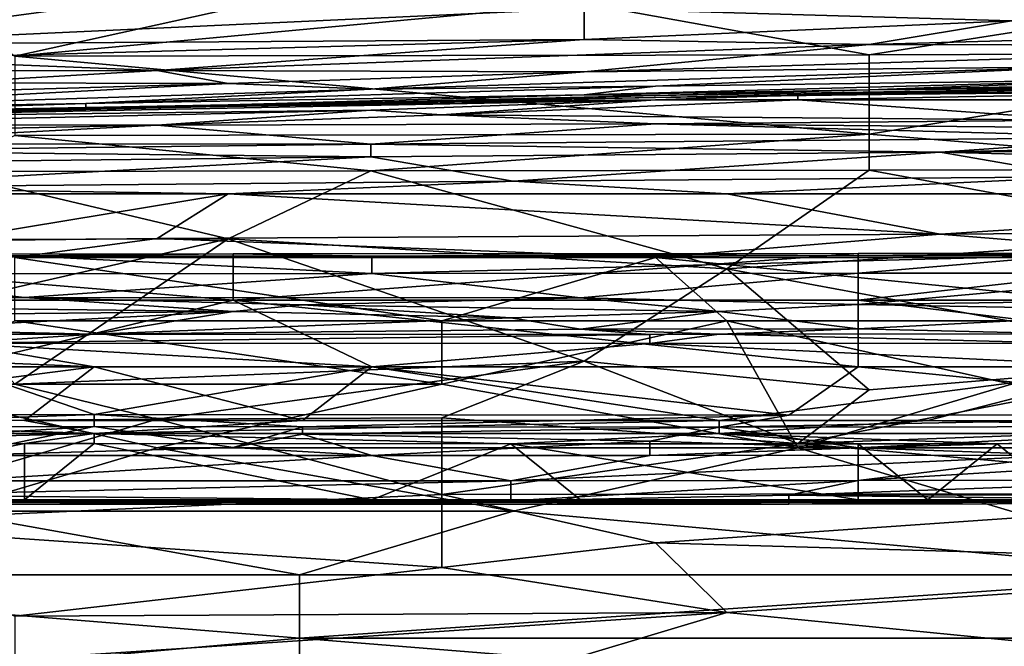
# Model space of a CAD drawing. Extents: x -1.05 to 1.05, y -0.36 to 0.36.
# Tile 97 of 226: x -0.4948 to -0.4151, y 0.2394 to 0.2901. Entities that reach past the tile are written whole.
import ezdxf

# ---------------------------------------------------------------- set-up
doc = ezdxf.new("R2010")
doc.units = 0

msp = doc.modelspace()

# ---------------------------------------------------------------- linework, layer by layer
for points in [[(-0.500958, 0.291403, 0.805605), (-0.495199, 0.287143, 0.799772), (-0.460643, 0.294773, 0.809601)], [(-0.495199, 0.287143, 0.799772), (-0.449125, 0.291403, 0.805666), (-0.460643, 0.294773, 0.809601)], [(-0.512476, 0.288078, 0.504879), (-0.48368, 0.292002, 0.519624), (-0.449125, 0.290994, 0.504879)], [(-0.500958, 0.290199, 0.514709), (-0.48368, 0.292002, 0.519624), (-0.512476, 0.288078, 0.504879)], [(-0.512476, 0.288078, 0.504879), (-0.449125, 0.290994, 0.504879), (-0.449125, 0.288503, 0.490135)], [(-0.449125, 0.291403, 0.805666), (-0.495199, 0.287143, 0.799772), (-0.426087, 0.287264, 0.799772)], [(-0.449125, 0.291403, 0.805666), (-0.426087, 0.287264, 0.799772), (-0.40305, 0.290859, 0.804687)], [(-0.449125, 0.290994, 0.504879), (-0.40881, 0.291091, 0.49505), (-0.414569, 0.289996, 0.490135)], [(-0.449125, 0.288503, 0.490135), (-0.449125, 0.290994, 0.504879), (-0.414569, 0.289996, 0.490135)], [(-0.426087, 0.287264, 0.799772), (-0.385773, 0.28739, 0.799772), (-0.40305, 0.290859, 0.804687)], [(-0.426087, 0.288084, 0.480305), (-0.449125, 0.288503, 0.490135), (-0.414569, 0.289996, 0.490135)], [(-0.426087, 0.288084, 0.480305), (-0.414569, 0.289996, 0.490135), (-0.368495, 0.289685, 0.47539)], [(-0.426087, 0.288084, 0.480305), (-0.368495, 0.289685, 0.47539), (-0.380013, 0.287994, 0.46556)], [(-0.506717, 0.286914, 0.49505), (-0.512476, 0.288078, 0.504879), (-0.449125, 0.288503, 0.490135)], [(-0.48368, 0.285994, 0.480305), (-0.506717, 0.286914, 0.49505), (-0.449125, 0.288503, 0.490135)], [(-0.48368, 0.285994, 0.480305), (-0.449125, 0.288503, 0.490135), (-0.426087, 0.288084, 0.480305)], [(-0.48368, 0.285994, 0.480305), (-0.426087, 0.288084, 0.480305), (-0.449125, 0.285868, 0.46556)], [(-0.449125, 0.285868, 0.46556), (-0.426087, 0.288084, 0.480305), (-0.380013, 0.287994, 0.46556)], [(-0.449125, 0.285868, 0.46556), (-0.380013, 0.287994, 0.46556), (-0.40881, 0.286294, 0.455731)], [(-0.48368, 0.285994, 0.480305), (-0.518236, 0.285954, 0.490135), (-0.506717, 0.286914, 0.49505)], [(-0.495199, 0.287143, 0.799772), (-0.426087, 0.280838, 0.789942), (-0.426087, 0.287264, 0.799772)], [(-0.495199, 0.280737, 0.789942), (-0.426087, 0.280838, 0.789942), (-0.495199, 0.287143, 0.799772)], [(-0.426087, 0.280838, 0.789942), (-0.385773, 0.28739, 0.799772), (-0.426087, 0.287264, 0.799772)], [(-0.426087, 0.280838, 0.789942), (-0.391532, 0.278003, 0.785027), (-0.385773, 0.28739, 0.799772)], [(-0.518236, 0.285954, 0.490135), (-0.48368, 0.285994, 0.480305), (-0.500958, 0.284998, 0.47539)], [(-0.500958, 0.284998, 0.47539), (-0.48368, 0.285994, 0.480305), (-0.477921, 0.284931, 0.46556)], [(-0.477921, 0.284931, 0.46556), (-0.48368, 0.285994, 0.480305), (-0.449125, 0.285868, 0.46556)], [(-0.466402, 0.284475, 0.450816), (-0.40881, 0.286294, 0.455731), (-0.443365, 0.284726, 0.440986)], [(-0.466402, 0.284475, 0.450816), (-0.449125, 0.285868, 0.46556), (-0.40881, 0.286294, 0.455731)], [(-0.443365, 0.284726, 0.440986), (-0.40881, 0.286294, 0.455731), (-0.40305, 0.285266, 0.431156)], [(-0.477921, 0.284931, 0.46556), (-0.449125, 0.285868, 0.46556), (-0.466402, 0.284475, 0.450816)], [(-0.449125, 0.28401, 0.421326), (-0.443365, 0.284726, 0.440986), (-0.40305, 0.285266, 0.431156)], [(-0.426087, 0.284412, 0.416412), (-0.449125, 0.28401, 0.421326), (-0.40305, 0.285266, 0.431156)], [(-0.426087, 0.284412, 0.416412), (-0.40305, 0.285266, 0.431156), (-0.380013, 0.285381, 0.421326)], [(-0.426087, 0.284412, 0.416412), (-0.380013, 0.285381, 0.421326), (-0.385773, 0.284953, 0.406582)], [(-0.518236, 0.282828, 0.445901), (-0.477921, 0.284931, 0.46556), (-0.466402, 0.284475, 0.450816)], [(-0.506717, 0.284089, 0.46556), (-0.477921, 0.284931, 0.46556), (-0.518236, 0.282828, 0.445901)], [(-0.518236, 0.282828, 0.445901), (-0.466402, 0.284475, 0.450816), (-0.489439, 0.28332, 0.436071)], [(-0.506717, 0.284089, 0.46556), (-0.500958, 0.284998, 0.47539), (-0.477921, 0.284931, 0.46556)], [(-0.489439, 0.28332, 0.436071), (-0.443365, 0.284726, 0.440986), (-0.449125, 0.28401, 0.421326)], [(-0.489439, 0.28332, 0.436071), (-0.466402, 0.284475, 0.450816), (-0.443365, 0.284726, 0.440986)], [(-0.466402, 0.283353, 0.396752), (-0.443365, 0.283976, 0.411497), (-0.40305, 0.284616, 0.401667)], [(-0.443365, 0.283808, 0.382007), (-0.466402, 0.283353, 0.396752), (-0.40305, 0.284616, 0.401667)], [(-0.443365, 0.283976, 0.411497), (-0.449125, 0.28401, 0.421326), (-0.426087, 0.284412, 0.416412)], [(-0.443365, 0.283808, 0.382007), (-0.374254, 0.284733, 0.362348), (-0.420328, 0.284193, 0.362348)], [(-0.443365, 0.283808, 0.382007), (-0.40305, 0.284616, 0.401667), (-0.374254, 0.284733, 0.362348)], [(-0.443365, 0.283976, 0.411497), (-0.426087, 0.284412, 0.416412), (-0.40305, 0.284616, 0.401667)], [(-0.431847, 0.283617, 0.342688), (-0.391532, 0.284373, 0.352518), (-0.385773, 0.283617, 0.332859)], [(-0.431847, 0.28399, 0.357433), (-0.420328, 0.284193, 0.362348), (-0.391532, 0.284373, 0.352518)], [(-0.431847, 0.283617, 0.342688), (-0.431847, 0.28399, 0.357433), (-0.391532, 0.284373, 0.352518)], [(-0.40305, 0.284616, 0.401667), (-0.426087, 0.284412, 0.416412), (-0.385773, 0.284953, 0.406582)], [(-0.420328, 0.284193, 0.362348), (-0.374254, 0.284733, 0.362348), (-0.391532, 0.284373, 0.352518)], [(-0.518236, 0.282454, 0.352518), (-0.466402, 0.28343, 0.357433), (-0.443365, 0.283626, 0.347603)], [(-0.518236, 0.282167, 0.337774), (-0.443365, 0.283626, 0.347603), (-0.466402, 0.282783, 0.332859)], [(-0.518236, 0.282167, 0.337774), (-0.518236, 0.282454, 0.352518), (-0.443365, 0.283626, 0.347603)], [(-0.489439, 0.28332, 0.436071), (-0.449125, 0.28401, 0.421326), (-0.489439, 0.282892, 0.411497)], [(-0.489439, 0.282892, 0.411497), (-0.449125, 0.28401, 0.421326), (-0.443365, 0.283976, 0.411497)], [(-0.489439, 0.282892, 0.411497), (-0.443365, 0.283976, 0.411497), (-0.466402, 0.283353, 0.396752)], [(-0.466402, 0.28343, 0.357433), (-0.431847, 0.28399, 0.357433), (-0.443365, 0.283626, 0.347603)], [(-0.466402, 0.28343, 0.357433), (-0.443365, 0.283808, 0.382007), (-0.431847, 0.28399, 0.357433)], [(-0.466402, 0.283353, 0.396752), (-0.443365, 0.283808, 0.382007), (-0.466402, 0.28343, 0.357433)], [(-0.466402, 0.282783, 0.332859), (-0.443365, 0.283626, 0.347603), (-0.460643, 0.282408, 0.323029)], [(-0.460643, 0.282408, 0.323029), (-0.443365, 0.283626, 0.347603), (-0.431847, 0.283617, 0.342688)], [(-0.460643, 0.282408, 0.323029), (-0.431847, 0.283617, 0.342688), (-0.40881, 0.28196, 0.308284)], [(-0.431847, 0.28399, 0.357433), (-0.443365, 0.283808, 0.382007), (-0.420328, 0.284193, 0.362348)], [(-0.443365, 0.283626, 0.347603), (-0.431847, 0.28399, 0.357433), (-0.431847, 0.283617, 0.342688)], [(-0.40881, 0.28196, 0.308284), (-0.431847, 0.283617, 0.342688), (-0.385773, 0.283617, 0.332859)], [(-0.495199, 0.282892, 0.367263), (-0.55855, 0.281217, 0.406582), (-0.489439, 0.282841, 0.396752)], [(-0.55855, 0.281217, 0.406582), (-0.529754, 0.282055, 0.426241), (-0.489439, 0.282841, 0.396752)], [(-0.529754, 0.282055, 0.426241), (-0.489439, 0.28332, 0.436071), (-0.489439, 0.282892, 0.411497)], [(-0.529754, 0.282055, 0.426241), (-0.518236, 0.282828, 0.445901), (-0.489439, 0.28332, 0.436071)], [(-0.529754, 0.282055, 0.426241), (-0.489439, 0.282892, 0.411497), (-0.489439, 0.282841, 0.396752)], [(-0.518236, 0.282454, 0.352518), (-0.495199, 0.282892, 0.367263), (-0.466402, 0.28343, 0.357433)], [(-0.518236, 0.2816, 0.323029), (-0.466402, 0.282783, 0.332859), (-0.48368, 0.281553, 0.313199)], [(-0.518236, 0.282167, 0.337774), (-0.466402, 0.282783, 0.332859), (-0.518236, 0.2816, 0.323029)], [(-0.495199, 0.282892, 0.367263), (-0.489439, 0.282841, 0.396752), (-0.466402, 0.28343, 0.357433)], [(-0.489439, 0.282841, 0.396752), (-0.466402, 0.283353, 0.396752), (-0.466402, 0.28343, 0.357433)], [(-0.489439, 0.282841, 0.396752), (-0.489439, 0.282892, 0.411497), (-0.466402, 0.283353, 0.396752)], [(-0.48368, 0.281553, 0.313199), (-0.466402, 0.282783, 0.332859), (-0.460643, 0.282408, 0.323029)], [(-0.48368, 0.281553, 0.313199), (-0.460643, 0.282408, 0.323029), (-0.443365, 0.281683, 0.308284)], [(-0.460643, 0.282408, 0.323029), (-0.40881, 0.28196, 0.308284), (-0.443365, 0.281683, 0.308284)], [(-0.40881, 0.28196, 0.308284), (-0.391532, 0.281204, 0.298455), (-0.443365, 0.281683, 0.308284)], [(-0.535513, 0.280551, 0.308284), (-0.518236, 0.2816, 0.323029), (-0.48368, 0.281553, 0.313199)], [(-0.535513, 0.280551, 0.308284), (-0.48368, 0.281553, 0.313199), (-0.512476, 0.280068, 0.298455)], [(-0.512476, 0.280068, 0.298455), (-0.48368, 0.281553, 0.313199), (-0.466402, 0.28004, 0.29354)], [(-0.466402, 0.28004, 0.29354), (-0.48368, 0.281553, 0.313199), (-0.443365, 0.281683, 0.308284)], [(-0.466402, 0.28004, 0.29354), (-0.443365, 0.281683, 0.308284), (-0.40305, 0.280562, 0.29354)], [(-0.443365, 0.281683, 0.308284), (-0.391532, 0.281204, 0.298455), (-0.40305, 0.280562, 0.29354)], [(-0.500958, 0.277811, 0.785027), (-0.466402, 0.277862, 0.785027), (-0.495199, 0.280737, 0.789942)], [(-0.466402, 0.277862, 0.785027), (-0.426087, 0.280838, 0.789942), (-0.495199, 0.280737, 0.789942)], [(-0.466402, 0.277862, 0.785027), (-0.426087, 0.277935, 0.785027), (-0.426087, 0.280838, 0.789942)], [(-0.466402, 0.28004, 0.29354), (-0.40305, 0.280562, 0.29354), (-0.420328, 0.279392, 0.288625)], [(-0.426087, 0.280838, 0.789942), (-0.426087, 0.277935, 0.785027), (-0.391532, 0.278003, 0.785027)], [(-0.420328, 0.279392, 0.288625), (-0.362736, 0.280805, 0.29354), (-0.351217, 0.279851, 0.288625)], [(-0.40305, 0.280562, 0.29354), (-0.362736, 0.280805, 0.29354), (-0.420328, 0.279392, 0.288625)], [(-0.512476, 0.279497, 0.29354), (-0.512476, 0.280068, 0.298455), (-0.466402, 0.28004, 0.29354)], [(-0.512476, 0.279497, 0.29354), (-0.466402, 0.28004, 0.29354), (-0.466402, 0.279005, 0.288625)], [(-0.466402, 0.279005, 0.288625), (-0.466402, 0.28004, 0.29354), (-0.420328, 0.279392, 0.288625)], [(-0.420328, 0.279392, 0.288625), (-0.351217, 0.279851, 0.288625), (-0.356976, 0.277729, 0.28371)], [(-0.512476, 0.278505, 0.288625), (-0.512476, 0.279497, 0.29354), (-0.466402, 0.279005, 0.288625)], [(-0.512476, 0.276526, 0.28371), (-0.466402, 0.279005, 0.288625), (-0.454884, 0.277039, 0.28371)], [(-0.512476, 0.278505, 0.288625), (-0.466402, 0.279005, 0.288625), (-0.512476, 0.276526, 0.28371)], [(-0.466402, 0.279005, 0.288625), (-0.420328, 0.279392, 0.288625), (-0.454884, 0.277039, 0.28371)], [(-0.454884, 0.277039, 0.28371), (-0.420328, 0.279392, 0.288625), (-0.40881, 0.277391, 0.28371)], [(-0.40881, 0.277391, 0.28371), (-0.420328, 0.279392, 0.288625), (-0.356976, 0.277729, 0.28371)], [(-0.391532, 0.278003, 0.785027), (-0.426087, 0.277935, 0.785027), (-0.397291, 0.272625, 0.775197)], [(-0.512476, 0.272304, 0.775197), (-0.477921, 0.272377, 0.775197), (-0.500958, 0.277811, 0.785027)], [(-0.466402, 0.277862, 0.785027), (-0.500958, 0.277811, 0.785027), (-0.477921, 0.272377, 0.775197)], [(-0.477921, 0.272377, 0.775197), (-0.437606, 0.269934, 0.770282), (-0.466402, 0.277862, 0.785027)], [(-0.437606, 0.269934, 0.770282), (-0.426087, 0.277935, 0.785027), (-0.466402, 0.277862, 0.785027)], [(-0.40881, 0.277391, 0.28371), (-0.437606, 0.276003, 0.282082), (-0.454884, 0.277039, 0.28371)], [(-0.397291, 0.272625, 0.775197), (-0.426087, 0.277935, 0.785027), (-0.437606, 0.269934, 0.770282)], [(-0.368495, 0.276003, 0.281453), (-0.437606, 0.276003, 0.282082), (-0.40881, 0.277391, 0.28371)], [(-0.454884, 0.277039, 0.28371), (-0.477921, 0.276003, 0.282429), (-0.512476, 0.276526, 0.28371)], [(-0.477921, 0.276003, 0.282429), (-0.512476, 0.276003, 0.282927), (-0.512476, 0.276526, 0.28371)], [(-0.437606, 0.276003, 0.282082), (-0.477921, 0.276003, 0.282429), (-0.454884, 0.277039, 0.28371)], [(-0.512476, 0.276003, 0.282927), (-0.477921, 0.276003, 0.282429), (-0.500958, 0.272218, 0.278795)], [(-0.500958, 0.272218, 0.278795), (-0.477921, 0.276003, 0.282429), (-0.48368, 0.272402, 0.278795)], [(-0.48368, 0.272402, 0.278795), (-0.477921, 0.276003, 0.282429), (-0.420328, 0.272751, 0.278795)], [(-0.477921, 0.276003, 0.282429), (-0.437606, 0.276003, 0.282082), (-0.420328, 0.272751, 0.278795)], [(-0.437606, 0.276003, 0.282082), (-0.368495, 0.276003, 0.281453), (-0.420328, 0.272751, 0.278795)], [(-0.420328, 0.272751, 0.278795), (-0.368495, 0.276003, 0.281453), (-0.368495, 0.273086, 0.278795)], [(-0.48368, 0.272402, 0.278795), (-0.495199, 0.27087, 0.277799), (-0.500958, 0.272218, 0.278795)], [(-0.443365, 0.27087, 0.277618), (-0.495199, 0.27087, 0.277799), (-0.48368, 0.272402, 0.278795)], [(-0.420328, 0.272751, 0.278795), (-0.443365, 0.27087, 0.277618), (-0.48368, 0.272402, 0.278795)], [(-0.397291, 0.27087, 0.277427), (-0.443365, 0.27087, 0.277618), (-0.420328, 0.272751, 0.278795)], [(-0.437606, 0.269934, 0.770282), (-0.397291, 0.262494, 0.755538), (-0.397291, 0.272625, 0.775197)], [(-0.368495, 0.273086, 0.278795), (-0.397291, 0.27087, 0.277427), (-0.420328, 0.272751, 0.278795)], [(-0.477921, 0.272377, 0.775197), (-0.512476, 0.272304, 0.775197), (-0.500958, 0.267105, 0.765368)], [(-0.500958, 0.267105, 0.765368), (-0.495199, 0.260604, 0.752074), (-0.477921, 0.272377, 0.775197)], [(-0.495199, 0.260604, 0.752074), (-0.449125, 0.262471, 0.755538), (-0.477921, 0.272377, 0.775197)], [(-0.449125, 0.262471, 0.755538), (-0.437606, 0.269934, 0.770282), (-0.477921, 0.272377, 0.775197)], [(-0.544967, 0.270993, 0.226188), (-0.494394, 0.270986, 0.226188), (-0.52249, 0.271137, 0.222453)], [(-0.528109, 0.269543, 0.233658), (-0.494394, 0.270986, 0.226188), (-0.544967, 0.270993, 0.226188)], [(-0.528109, 0.269543, 0.233658), (-0.511251, 0.269543, 0.233658), (-0.494394, 0.270986, 0.226188)], [(-0.52249, 0.271137, 0.222453), (-0.494394, 0.270986, 0.226188), (-0.477536, 0.271146, 0.222453)], [(-0.477536, 0.271146, 0.222453), (-0.477536, 0.267404, 0.219526), (-0.52249, 0.271137, 0.222453)], [(-0.477536, 0.267404, 0.219526), (-0.500013, 0.267404, 0.219502), (-0.52249, 0.271137, 0.222453)], [(-0.494394, 0.270986, 0.226188), (-0.511251, 0.269543, 0.233658), (-0.466297, 0.269558, 0.233658)], [(-0.460643, 0.265737, 0.275357), (-0.495199, 0.27087, 0.277799), (-0.443365, 0.27087, 0.277618)], [(-0.495199, 0.265737, 0.275411), (-0.495199, 0.27087, 0.277799), (-0.460643, 0.265737, 0.275357)], [(-0.494394, 0.270986, 0.226188), (-0.466297, 0.270973, 0.226188), (-0.477536, 0.271146, 0.222453)], [(-0.494394, 0.270986, 0.226188), (-0.466297, 0.269558, 0.233658), (-0.466297, 0.270973, 0.226188)], [(-0.426963, 0.267404, 0.219488), (-0.477536, 0.267404, 0.219526), (-0.426963, 0.271173, 0.222453)], [(-0.477536, 0.271146, 0.222453), (-0.466297, 0.270973, 0.226188), (-0.426963, 0.271173, 0.222453)], [(-0.426963, 0.271173, 0.222453), (-0.477536, 0.267404, 0.219526), (-0.477536, 0.271146, 0.222453)], [(-0.466297, 0.270973, 0.226188), (-0.410105, 0.27102, 0.226188), (-0.426963, 0.271173, 0.222453)], [(-0.466297, 0.269558, 0.233658), (-0.426963, 0.269604, 0.233658), (-0.410105, 0.27102, 0.226188)], [(-0.466297, 0.270973, 0.226188), (-0.466297, 0.269558, 0.233658), (-0.410105, 0.27102, 0.226188)], [(-0.460643, 0.265737, 0.275357), (-0.443365, 0.27087, 0.277618), (-0.437606, 0.265737, 0.275332)], [(-0.391532, 0.265737, 0.275186), (-0.443365, 0.27087, 0.277618), (-0.397291, 0.27087, 0.277427)], [(-0.437606, 0.265737, 0.275332), (-0.443365, 0.27087, 0.277618), (-0.391532, 0.265737, 0.275186)], [(-0.393248, 0.271173, 0.222453), (-0.426963, 0.267404, 0.219488), (-0.426963, 0.271173, 0.222453)], [(-0.382009, 0.267404, 0.219471), (-0.426963, 0.267404, 0.219488), (-0.393248, 0.271173, 0.222453)], [(-0.426963, 0.271173, 0.222453), (-0.410105, 0.27102, 0.226188), (-0.393248, 0.271173, 0.222453)], [(-0.410105, 0.27102, 0.226188), (-0.426963, 0.269604, 0.233658), (-0.398867, 0.269598, 0.233658)], [(-0.51687, 0.268205, 0.241129), (-0.494394, 0.26762, 0.244864), (-0.511251, 0.269543, 0.233658)], [(-0.511251, 0.269543, 0.233658), (-0.494394, 0.26762, 0.244864), (-0.466297, 0.269558, 0.233658)], [(-0.466297, 0.269558, 0.233658), (-0.494394, 0.26762, 0.244864), (-0.44944, 0.267613, 0.244864)], [(-0.466297, 0.269558, 0.233658), (-0.44944, 0.267613, 0.244864), (-0.426963, 0.269604, 0.233658)], [(-0.44944, 0.267613, 0.244864), (-0.426963, 0.267063, 0.2486), (-0.426963, 0.269604, 0.233658)], [(-0.449125, 0.262471, 0.755538), (-0.426087, 0.26016, 0.750623), (-0.437606, 0.269934, 0.770282)], [(-0.426087, 0.26016, 0.750623), (-0.397291, 0.262494, 0.755538), (-0.437606, 0.269934, 0.770282)], [(-0.426963, 0.269604, 0.233658), (-0.426963, 0.267063, 0.2486), (-0.398867, 0.269598, 0.233658)], [(-0.426963, 0.267063, 0.2486), (-0.382009, 0.267688, 0.244864), (-0.398867, 0.269598, 0.233658)], [(-0.52249, 0.267007, 0.2486), (-0.494394, 0.26762, 0.244864), (-0.51687, 0.268205, 0.241129)], [(-0.426963, 0.267063, 0.2486), (-0.398867, 0.266538, 0.252335), (-0.382009, 0.267688, 0.244864)], [(-0.533728, 0.265926, 0.25607), (-0.477536, 0.266486, 0.252335), (-0.52249, 0.267007, 0.2486)], [(-0.477536, 0.266486, 0.252335), (-0.494394, 0.26762, 0.244864), (-0.52249, 0.267007, 0.2486)], [(-0.500013, 0.26202, 0.219595), (-0.500013, 0.267404, 0.219502), (-0.477536, 0.267404, 0.219526)], [(-0.500013, 0.26202, 0.219595), (-0.477536, 0.267404, 0.219526), (-0.466297, 0.26202, 0.219598)], [(-0.471917, 0.267025, 0.2486), (-0.494394, 0.26762, 0.244864), (-0.477536, 0.266486, 0.252335)], [(-0.494394, 0.26762, 0.244864), (-0.471917, 0.267025, 0.2486), (-0.44944, 0.267613, 0.244864)], [(-0.426963, 0.26202, 0.219582), (-0.477536, 0.267404, 0.219526), (-0.426963, 0.267404, 0.219488)], [(-0.466297, 0.26202, 0.219598), (-0.477536, 0.267404, 0.219526), (-0.426963, 0.26202, 0.219582)], [(-0.477536, 0.266486, 0.252335), (-0.455059, 0.265976, 0.25607), (-0.471917, 0.267025, 0.2486)], [(-0.438201, 0.266498, 0.252335), (-0.44944, 0.267613, 0.244864), (-0.471917, 0.267025, 0.2486)], [(-0.471917, 0.267025, 0.2486), (-0.455059, 0.265976, 0.25607), (-0.438201, 0.266498, 0.252335)], [(-0.426963, 0.267063, 0.2486), (-0.44944, 0.267613, 0.244864), (-0.438201, 0.266498, 0.252335)], [(-0.438201, 0.266498, 0.252335), (-0.426963, 0.265099, 0.263541), (-0.426963, 0.267063, 0.2486)], [(-0.382009, 0.26202, 0.219567), (-0.426963, 0.267404, 0.219488), (-0.382009, 0.267404, 0.219471)], [(-0.426963, 0.26202, 0.219582), (-0.426963, 0.267404, 0.219488), (-0.382009, 0.26202, 0.219567)], [(-0.426963, 0.267063, 0.2486), (-0.426963, 0.265099, 0.263541), (-0.398867, 0.266538, 0.252335)], [(-0.533728, 0.265926, 0.25607), (-0.505632, 0.26503, 0.263541), (-0.477536, 0.266486, 0.252335)], [(-0.477536, 0.266486, 0.252335), (-0.505632, 0.26503, 0.263541), (-0.488774, 0.264652, 0.267276)], [(-0.477536, 0.266486, 0.252335), (-0.488774, 0.264652, 0.267276), (-0.455059, 0.265976, 0.25607)], [(-0.44944, 0.265062, 0.263541), (-0.438201, 0.266498, 0.252335), (-0.455059, 0.265976, 0.25607)], [(-0.44944, 0.265062, 0.263541), (-0.426963, 0.265099, 0.263541), (-0.438201, 0.266498, 0.252335)], [(-0.426963, 0.265099, 0.263541), (-0.410105, 0.264692, 0.267276), (-0.398867, 0.266538, 0.252335)], [(-0.506717, 0.260604, 0.274039), (-0.495199, 0.265737, 0.275411), (-0.460643, 0.260604, 0.273987)], [(-0.460643, 0.260604, 0.273987), (-0.495199, 0.265737, 0.275411), (-0.460643, 0.265737, 0.275357)], [(-0.488774, 0.264652, 0.267276), (-0.44944, 0.265062, 0.263541), (-0.455059, 0.265976, 0.25607)], [(-0.460643, 0.260604, 0.273987), (-0.460643, 0.265737, 0.275357), (-0.437606, 0.265737, 0.275332)], [(-0.437606, 0.265737, 0.275332), (-0.431847, 0.255471, 0.272916), (-0.460643, 0.260604, 0.273987)], [(-0.414569, 0.260604, 0.273903), (-0.437606, 0.265737, 0.275332), (-0.391532, 0.265737, 0.275186)], [(-0.414569, 0.260604, 0.273903), (-0.431847, 0.255471, 0.272916), (-0.437606, 0.265737, 0.275332)], [(-0.51687, 0.264651, 0.267276), (-0.488774, 0.264652, 0.267276), (-0.505632, 0.26503, 0.263541)], [(-0.51687, 0.264651, 0.267276), (-0.500013, 0.263934, 0.271011), (-0.488774, 0.264652, 0.267276)], [(-0.488774, 0.264652, 0.267276), (-0.500013, 0.263934, 0.271011), (-0.443821, 0.264631, 0.267276)], [(-0.500013, 0.263934, 0.271011), (-0.443821, 0.263913, 0.271011), (-0.443821, 0.264631, 0.267276)], [(-0.488774, 0.264652, 0.267276), (-0.443821, 0.264631, 0.267276), (-0.44944, 0.265062, 0.263541)], [(-0.44944, 0.265062, 0.263541), (-0.438201, 0.264671, 0.267276), (-0.426963, 0.265099, 0.263541)], [(-0.443821, 0.264631, 0.267276), (-0.438201, 0.264671, 0.267276), (-0.44944, 0.265062, 0.263541)], [(-0.443821, 0.263913, 0.271011), (-0.410105, 0.263934, 0.271011), (-0.438201, 0.264671, 0.267276)], [(-0.443821, 0.264631, 0.267276), (-0.443821, 0.263913, 0.271011), (-0.438201, 0.264671, 0.267276)], [(-0.438201, 0.264671, 0.267276), (-0.410105, 0.264692, 0.267276), (-0.426963, 0.265099, 0.263541)], [(-0.438201, 0.264671, 0.267276), (-0.410105, 0.263934, 0.271011), (-0.410105, 0.264692, 0.267276)], [(-0.544967, 0.26202, 0.27305), (-0.488774, 0.26202, 0.27308), (-0.533728, 0.263899, 0.271011)], [(-0.533728, 0.263899, 0.271011), (-0.488774, 0.26202, 0.27308), (-0.500013, 0.263934, 0.271011)], [(-0.500013, 0.263934, 0.271011), (-0.466297, 0.26202, 0.273086), (-0.443821, 0.263913, 0.271011)], [(-0.488774, 0.26202, 0.27308), (-0.466297, 0.26202, 0.273086), (-0.500013, 0.263934, 0.271011)], [(-0.466297, 0.26202, 0.273086), (-0.404486, 0.26202, 0.273095), (-0.443821, 0.263913, 0.271011)], [(-0.443821, 0.263913, 0.271011), (-0.404486, 0.26202, 0.273095), (-0.410105, 0.263934, 0.271011)], [(-0.449125, 0.262471, 0.755538), (-0.495199, 0.260604, 0.752074), (-0.48368, 0.257781, 0.745708)], [(-0.48368, 0.257781, 0.745708), (-0.460643, 0.257896, 0.745708), (-0.449125, 0.262471, 0.755538)], [(-0.460643, 0.257896, 0.745708), (-0.431847, 0.25581, 0.740793), (-0.449125, 0.262471, 0.755538)], [(-0.431847, 0.25581, 0.740793), (-0.426087, 0.26016, 0.750623), (-0.449125, 0.262471, 0.755538)], [(-0.426087, 0.26016, 0.750623), (-0.431847, 0.25581, 0.740793), (-0.397291, 0.262494, 0.755538)], [(-0.431847, 0.25581, 0.740793), (-0.374254, 0.257891, 0.745708), (-0.397291, 0.262494, 0.755538)], [(-0.488774, 0.258158, 0.222453), (-0.544967, 0.25813, 0.222453), (-0.500013, 0.26202, 0.219595)], [(-0.488774, 0.26202, 0.27308), (-0.544967, 0.26202, 0.27305), (-0.52249, 0.257718, 0.274746)], [(-0.494394, 0.257688, 0.274746), (-0.488774, 0.26202, 0.27308), (-0.52249, 0.257718, 0.274746)], [(-0.466297, 0.26202, 0.219598), (-0.488774, 0.258158, 0.222453), (-0.500013, 0.26202, 0.219595)], [(-0.471917, 0.257671, 0.274746), (-0.488774, 0.26202, 0.27308), (-0.494394, 0.257688, 0.274746)], [(-0.432582, 0.2581, 0.222453), (-0.488774, 0.258158, 0.222453), (-0.466297, 0.26202, 0.219598)], [(-0.466297, 0.26202, 0.273086), (-0.488774, 0.26202, 0.27308), (-0.471917, 0.257671, 0.274746)], [(-0.438201, 0.25767, 0.274746), (-0.466297, 0.26202, 0.273086), (-0.471917, 0.257671, 0.274746)], [(-0.426963, 0.26202, 0.219582), (-0.432582, 0.2581, 0.222453), (-0.466297, 0.26202, 0.219598)], [(-0.404486, 0.26202, 0.273095), (-0.466297, 0.26202, 0.273086), (-0.438201, 0.25767, 0.274746)], [(-0.421344, 0.257689, 0.274746), (-0.404486, 0.26202, 0.273095), (-0.438201, 0.25767, 0.274746)], [(-0.387628, 0.258134, 0.222453), (-0.432582, 0.2581, 0.222453), (-0.426963, 0.26202, 0.219582)], [(-0.382009, 0.26202, 0.219567), (-0.387628, 0.258134, 0.222453), (-0.426963, 0.26202, 0.219582)], [(-0.37639, 0.257634, 0.274746), (-0.404486, 0.26202, 0.273095), (-0.421344, 0.257689, 0.274746)], [(-0.512476, 0.257568, 0.745708), (-0.48368, 0.257781, 0.745708), (-0.495199, 0.260604, 0.752074)], [(-0.500958, 0.250338, 0.272137), (-0.506717, 0.260604, 0.274039), (-0.48368, 0.255471, 0.272984)], [(-0.460643, 0.260604, 0.273987), (-0.48368, 0.255471, 0.272984), (-0.506717, 0.260604, 0.274039)], [(-0.431847, 0.255471, 0.272916), (-0.48368, 0.255471, 0.272984), (-0.460643, 0.260604, 0.273987)], [(-0.368495, 0.255471, 0.272812), (-0.431847, 0.255471, 0.272916), (-0.414569, 0.260604, 0.273903)], [(-0.544967, 0.25813, 0.222453), (-0.488774, 0.258158, 0.222453), (-0.51687, 0.257171, 0.226188)], [(-0.51687, 0.257171, 0.226188), (-0.488774, 0.258158, 0.222453), (-0.488774, 0.257205, 0.226188)], [(-0.488774, 0.258158, 0.222453), (-0.432582, 0.2581, 0.222453), (-0.471917, 0.257178, 0.226188)], [(-0.488774, 0.257205, 0.226188), (-0.488774, 0.258158, 0.222453), (-0.471917, 0.257178, 0.226188)], [(-0.471917, 0.257178, 0.226188), (-0.432582, 0.2581, 0.222453), (-0.438201, 0.257144, 0.226188)], [(-0.438201, 0.257144, 0.226188), (-0.387628, 0.258134, 0.222453), (-0.393248, 0.257181, 0.226188)], [(-0.432582, 0.2581, 0.222453), (-0.387628, 0.258134, 0.222453), (-0.438201, 0.257144, 0.226188)], [(-0.533728, 0.256636, 0.274999), (-0.488774, 0.256636, 0.274992), (-0.52249, 0.257718, 0.274746)], [(-0.52249, 0.257718, 0.274746), (-0.488774, 0.256636, 0.274992), (-0.494394, 0.257688, 0.274746)], [(-0.512476, 0.257568, 0.745708), (-0.512476, 0.24934, 0.726049), (-0.48368, 0.257781, 0.745708)], [(-0.512476, 0.24934, 0.726049), (-0.460643, 0.251702, 0.730963), (-0.48368, 0.257781, 0.745708)], [(-0.494394, 0.257688, 0.274746), (-0.488774, 0.256636, 0.274992), (-0.471917, 0.257671, 0.274746)], [(-0.471917, 0.257671, 0.274746), (-0.488774, 0.256636, 0.274992), (-0.438201, 0.25767, 0.274746)], [(-0.488774, 0.256636, 0.274992), (-0.438201, 0.256636, 0.274994), (-0.438201, 0.25767, 0.274746)], [(-0.48368, 0.257781, 0.745708), (-0.460643, 0.251702, 0.730963), (-0.460643, 0.257896, 0.745708)], [(-0.460643, 0.257896, 0.745708), (-0.460643, 0.251702, 0.730963), (-0.431847, 0.25581, 0.740793)], [(-0.438201, 0.256636, 0.274994), (-0.37639, 0.256636, 0.274987), (-0.421344, 0.257689, 0.274746)], [(-0.438201, 0.25767, 0.274746), (-0.438201, 0.256636, 0.274994), (-0.421344, 0.257689, 0.274746)], [(-0.374254, 0.257891, 0.745708), (-0.431847, 0.25581, 0.740793), (-0.385773, 0.251767, 0.730963)], [(-0.421344, 0.257689, 0.274746), (-0.37639, 0.256636, 0.274987), (-0.37639, 0.257634, 0.274746)], [(-0.533728, 0.256636, 0.274999), (-0.52249, 0.255768, 0.274746), (-0.488774, 0.256636, 0.274992)], [(-0.52249, 0.255768, 0.274746), (-0.494394, 0.255805, 0.274746), (-0.488774, 0.256636, 0.274992)], [(-0.51687, 0.257171, 0.226188), (-0.488774, 0.257205, 0.226188), (-0.51687, 0.255444, 0.237394)], [(-0.51687, 0.255444, 0.237394), (-0.488774, 0.257205, 0.226188), (-0.500013, 0.254855, 0.241129)], [(-0.488774, 0.257205, 0.226188), (-0.477536, 0.255485, 0.237394), (-0.500013, 0.254855, 0.241129)], [(-0.494394, 0.255805, 0.274746), (-0.488774, 0.255829, 0.274746), (-0.488774, 0.256636, 0.274992)], [(-0.488774, 0.257205, 0.226188), (-0.471917, 0.257178, 0.226188), (-0.477536, 0.255485, 0.237394)], [(-0.488774, 0.256636, 0.274992), (-0.455059, 0.255778, 0.274746), (-0.438201, 0.256636, 0.274994)], [(-0.488774, 0.255829, 0.274746), (-0.455059, 0.255778, 0.274746), (-0.488774, 0.256636, 0.274992)], [(-0.471917, 0.257178, 0.226188), (-0.471917, 0.256578, 0.229923), (-0.477536, 0.255485, 0.237394)], [(-0.477536, 0.255485, 0.237394), (-0.471917, 0.256578, 0.229923), (-0.466297, 0.254848, 0.241129)], [(-0.471917, 0.257178, 0.226188), (-0.438201, 0.257144, 0.226188), (-0.471917, 0.256578, 0.229923)], [(-0.471917, 0.256578, 0.229923), (-0.438201, 0.257144, 0.226188), (-0.443821, 0.256015, 0.233658)], [(-0.471917, 0.256578, 0.229923), (-0.443821, 0.256015, 0.233658), (-0.466297, 0.254848, 0.241129)], [(-0.455059, 0.255778, 0.274746), (-0.426963, 0.255783, 0.274746), (-0.438201, 0.256636, 0.274994)], [(-0.443821, 0.256015, 0.233658), (-0.438201, 0.257144, 0.226188), (-0.426963, 0.255469, 0.237394)], [(-0.438201, 0.257144, 0.226188), (-0.393248, 0.257181, 0.226188), (-0.426963, 0.255469, 0.237394)], [(-0.426963, 0.255783, 0.274746), (-0.415725, 0.255793, 0.274746), (-0.438201, 0.256636, 0.274994)], [(-0.438201, 0.256636, 0.274994), (-0.415725, 0.255793, 0.274746), (-0.37639, 0.256636, 0.274987)], [(-0.426963, 0.255469, 0.237394), (-0.393248, 0.257181, 0.226188), (-0.387628, 0.256593, 0.229923)], [(-0.426963, 0.255469, 0.237394), (-0.387628, 0.256593, 0.229923), (-0.410105, 0.254875, 0.241129)], [(-0.415725, 0.255793, 0.274746), (-0.398867, 0.255819, 0.274746), (-0.37639, 0.256636, 0.274987)], [(-0.494394, 0.255805, 0.274746), (-0.52249, 0.255768, 0.274746), (-0.51687, 0.251251, 0.271401)], [(-0.494394, 0.251251, 0.271377), (-0.494394, 0.255805, 0.274746), (-0.51687, 0.251251, 0.271401)], [(-0.466297, 0.251251, 0.27137), (-0.488774, 0.255829, 0.274746), (-0.494394, 0.251251, 0.271377)], [(-0.488774, 0.255829, 0.274746), (-0.494394, 0.255805, 0.274746), (-0.494394, 0.251251, 0.271377)], [(-0.455059, 0.255778, 0.274746), (-0.488774, 0.255829, 0.274746), (-0.466297, 0.251251, 0.27137)], [(-0.466297, 0.254848, 0.241129), (-0.443821, 0.256015, 0.233658), (-0.443821, 0.254834, 0.241129)], [(-0.44944, 0.251251, 0.271369), (-0.455059, 0.255778, 0.274746), (-0.466297, 0.251251, 0.27137)], [(-0.460643, 0.251702, 0.730963), (-0.385773, 0.251767, 0.730963), (-0.431847, 0.25581, 0.740793)], [(-0.426963, 0.255783, 0.274746), (-0.455059, 0.255778, 0.274746), (-0.426963, 0.251251, 0.271383)], [(-0.426963, 0.251251, 0.271383), (-0.455059, 0.255778, 0.274746), (-0.44944, 0.251251, 0.271369)], [(-0.443821, 0.256015, 0.233658), (-0.426963, 0.255469, 0.237394), (-0.443821, 0.254834, 0.241129)], [(-0.415725, 0.255793, 0.274746), (-0.426963, 0.255783, 0.274746), (-0.421344, 0.251251, 0.271321)], [(-0.421344, 0.251251, 0.271321), (-0.426963, 0.255783, 0.274746), (-0.426963, 0.251251, 0.271383)], [(-0.410105, 0.251251, 0.27129), (-0.415725, 0.255793, 0.274746), (-0.421344, 0.251251, 0.271321)], [(-0.398867, 0.255819, 0.274746), (-0.415725, 0.255793, 0.274746), (-0.410105, 0.251251, 0.27129)], [(-0.500958, 0.250338, 0.272137), (-0.48368, 0.255471, 0.272984), (-0.454884, 0.250338, 0.272174)], [(-0.500013, 0.254855, 0.241129), (-0.477536, 0.255485, 0.237394), (-0.466297, 0.254848, 0.241129)], [(-0.454884, 0.250338, 0.272174), (-0.48368, 0.255471, 0.272984), (-0.431847, 0.255471, 0.272916)], [(-0.397291, 0.245204, 0.271447), (-0.454884, 0.250338, 0.272174), (-0.431847, 0.255471, 0.272916)], [(-0.443821, 0.254834, 0.241129), (-0.426963, 0.255469, 0.237394), (-0.410105, 0.254875, 0.241129)], [(-0.397291, 0.245204, 0.271447), (-0.431847, 0.255471, 0.272916), (-0.368495, 0.255471, 0.272812)], [(-0.500013, 0.254855, 0.241129), (-0.466297, 0.254848, 0.241129), (-0.500013, 0.2528, 0.252335)], [(-0.500013, 0.2528, 0.252335), (-0.466297, 0.254848, 0.241129), (-0.455059, 0.2528, 0.252335)], [(-0.466297, 0.254848, 0.241129), (-0.443821, 0.254834, 0.241129), (-0.455059, 0.2528, 0.252335)], [(-0.455059, 0.2528, 0.252335), (-0.443821, 0.254834, 0.241129), (-0.410105, 0.254875, 0.241129)], [(-0.455059, 0.2528, 0.252335), (-0.410105, 0.254875, 0.241129), (-0.426963, 0.252835, 0.252335)], [(-0.426963, 0.252835, 0.252335), (-0.393248, 0.254875, 0.241129), (-0.398867, 0.252841, 0.252335)], [(-0.410105, 0.254875, 0.241129), (-0.393248, 0.254875, 0.241129), (-0.426963, 0.252835, 0.252335)], [(-0.505632, 0.251628, 0.259805), (-0.455059, 0.2528, 0.252335), (-0.455059, 0.251187, 0.263541)], [(-0.500013, 0.2528, 0.252335), (-0.455059, 0.2528, 0.252335), (-0.505632, 0.251628, 0.259805)], [(-0.455059, 0.2528, 0.252335), (-0.426963, 0.252835, 0.252335), (-0.455059, 0.251187, 0.263541)], [(-0.455059, 0.251187, 0.263541), (-0.426963, 0.252835, 0.252335), (-0.432582, 0.251638, 0.259805)], [(-0.432582, 0.251638, 0.259805), (-0.398867, 0.252841, 0.252335), (-0.365152, 0.251666, 0.259805)], [(-0.426963, 0.252835, 0.252335), (-0.398867, 0.252841, 0.252335), (-0.432582, 0.251638, 0.259805)], [(-0.460643, 0.251702, 0.730963), (-0.512476, 0.24934, 0.726049), (-0.460643, 0.245784, 0.716219)], [(-0.385773, 0.251767, 0.730963), (-0.460643, 0.251702, 0.730963), (-0.443365, 0.247786, 0.721134)], [(-0.460643, 0.245784, 0.716219), (-0.443365, 0.247786, 0.721134), (-0.460643, 0.251702, 0.730963)], [(-0.443365, 0.247786, 0.721134), (-0.380013, 0.245964, 0.716219), (-0.385773, 0.251767, 0.730963)], [(-0.528109, 0.251031, 0.271011), (-0.494394, 0.25104, 0.271011), (-0.51687, 0.251251, 0.271401)], [(-0.528109, 0.250888, 0.267276), (-0.505632, 0.251132, 0.263541), (-0.477536, 0.250911, 0.267276)], [(-0.528109, 0.250888, 0.267276), (-0.477536, 0.250911, 0.267276), (-0.494394, 0.25104, 0.271011)], [(-0.528109, 0.251031, 0.271011), (-0.528109, 0.250888, 0.267276), (-0.494394, 0.25104, 0.271011)], [(-0.51687, 0.251251, 0.271401), (-0.494394, 0.25104, 0.271011), (-0.494394, 0.251251, 0.271377)], [(-0.505632, 0.251628, 0.259805), (-0.455059, 0.251187, 0.263541), (-0.505632, 0.251132, 0.263541)], [(-0.505632, 0.251132, 0.263541), (-0.455059, 0.251187, 0.263541), (-0.477536, 0.250911, 0.267276)], [(-0.494394, 0.251251, 0.271377), (-0.483155, 0.251066, 0.271011), (-0.466297, 0.251251, 0.27137)], [(-0.494394, 0.25104, 0.271011), (-0.483155, 0.251066, 0.271011), (-0.494394, 0.251251, 0.271377)], [(-0.494394, 0.25104, 0.271011), (-0.477536, 0.250911, 0.267276), (-0.483155, 0.251066, 0.271011)], [(-0.483155, 0.251066, 0.271011), (-0.455059, 0.251072, 0.271011), (-0.466297, 0.251251, 0.27137)], [(-0.483155, 0.251066, 0.271011), (-0.477536, 0.250911, 0.267276), (-0.455059, 0.251072, 0.271011)], [(-0.477536, 0.250911, 0.267276), (-0.455059, 0.251187, 0.263541), (-0.432582, 0.250899, 0.267276)], [(-0.477536, 0.250911, 0.267276), (-0.432582, 0.250899, 0.267276), (-0.455059, 0.251072, 0.271011)], [(-0.466297, 0.251251, 0.27137), (-0.455059, 0.251072, 0.271011), (-0.44944, 0.251251, 0.271369)], [(-0.455059, 0.251187, 0.263541), (-0.432582, 0.251638, 0.259805), (-0.432582, 0.251162, 0.263541)], [(-0.455059, 0.251072, 0.271011), (-0.421344, 0.251074, 0.271011), (-0.426963, 0.251251, 0.271383)], [(-0.44944, 0.251251, 0.271369), (-0.455059, 0.251072, 0.271011), (-0.426963, 0.251251, 0.271383)], [(-0.455059, 0.251187, 0.263541), (-0.432582, 0.251162, 0.263541), (-0.432582, 0.250899, 0.267276)], [(-0.455059, 0.251072, 0.271011), (-0.432582, 0.250899, 0.267276), (-0.421344, 0.251074, 0.271011)], [(-0.432582, 0.251638, 0.259805), (-0.365152, 0.251666, 0.259805), (-0.398867, 0.251231, 0.263541)], [(-0.432582, 0.251162, 0.263541), (-0.432582, 0.251638, 0.259805), (-0.398867, 0.251231, 0.263541)], [(-0.432582, 0.250899, 0.267276), (-0.398867, 0.251231, 0.263541), (-0.398867, 0.250956, 0.267276)], [(-0.432582, 0.251162, 0.263541), (-0.398867, 0.251231, 0.263541), (-0.432582, 0.250899, 0.267276)], [(-0.432582, 0.250899, 0.267276), (-0.398867, 0.250956, 0.267276), (-0.421344, 0.251074, 0.271011)], [(-0.426963, 0.251251, 0.271383), (-0.421344, 0.251074, 0.271011), (-0.421344, 0.251251, 0.271321)], [(-0.421344, 0.251251, 0.271321), (-0.421344, 0.251074, 0.271011), (-0.410105, 0.251251, 0.27129)], [(-0.421344, 0.251074, 0.271011), (-0.398867, 0.251106, 0.271011), (-0.410105, 0.251251, 0.27129)], [(-0.421344, 0.251074, 0.271011), (-0.398867, 0.250956, 0.267276), (-0.398867, 0.251106, 0.271011)], [(-0.535513, 0.245204, 0.271741), (-0.500958, 0.250338, 0.272137), (-0.472162, 0.245204, 0.27162)], [(-0.472162, 0.245204, 0.27162), (-0.500958, 0.250338, 0.272137), (-0.454884, 0.250338, 0.272174)], [(-0.472162, 0.245204, 0.27162), (-0.454884, 0.250338, 0.272174), (-0.397291, 0.245204, 0.271447)], [(-0.512476, 0.24934, 0.726049), (-0.495199, 0.241844, 0.706389), (-0.460643, 0.245784, 0.716219)], [(-0.443365, 0.247786, 0.721134), (-0.460643, 0.245784, 0.716219), (-0.437606, 0.242149, 0.706389)], [(-0.443365, 0.247786, 0.721134), (-0.437606, 0.242149, 0.706389), (-0.380013, 0.245964, 0.716219)], [(-0.495199, 0.241844, 0.706389), (-0.437606, 0.242149, 0.706389), (-0.460643, 0.245784, 0.716219)], [(-0.437606, 0.242149, 0.706389), (-0.40305, 0.238755, 0.696559), (-0.380013, 0.245964, 0.716219)], [(-0.472162, 0.240071, 0.269838), (-0.535513, 0.245204, 0.271741), (-0.472162, 0.245204, 0.27162)], [(-0.529754, 0.234938, 0.268339), (-0.535513, 0.245204, 0.271741), (-0.472162, 0.240071, 0.269838)], [(-0.472162, 0.240071, 0.269838), (-0.397291, 0.245204, 0.271447), (-0.40881, 0.240071, 0.269745)], [(-0.472162, 0.240071, 0.269838), (-0.472162, 0.245204, 0.27162), (-0.397291, 0.245204, 0.271447)], [(-0.495199, 0.241844, 0.706389), (-0.495199, 0.238333, 0.696559), (-0.437606, 0.242149, 0.706389)], [(-0.495199, 0.238333, 0.696559), (-0.454884, 0.236959, 0.691644), (-0.437606, 0.242149, 0.706389)], [(-0.454884, 0.236959, 0.691644), (-0.40305, 0.238755, 0.696559), (-0.437606, 0.242149, 0.706389)], [(-0.472162, 0.234938, 0.268256), (-0.529754, 0.234938, 0.268339), (-0.472162, 0.240071, 0.269838)], [(-0.472162, 0.240071, 0.269838), (-0.40881, 0.240071, 0.269745), (-0.40881, 0.234938, 0.268223)], [(-0.40881, 0.234938, 0.268223), (-0.472162, 0.234938, 0.268256), (-0.472162, 0.240071, 0.269838)]]:
    msp.add_3dface(points)

doc.saveas('drawing.dxf')
